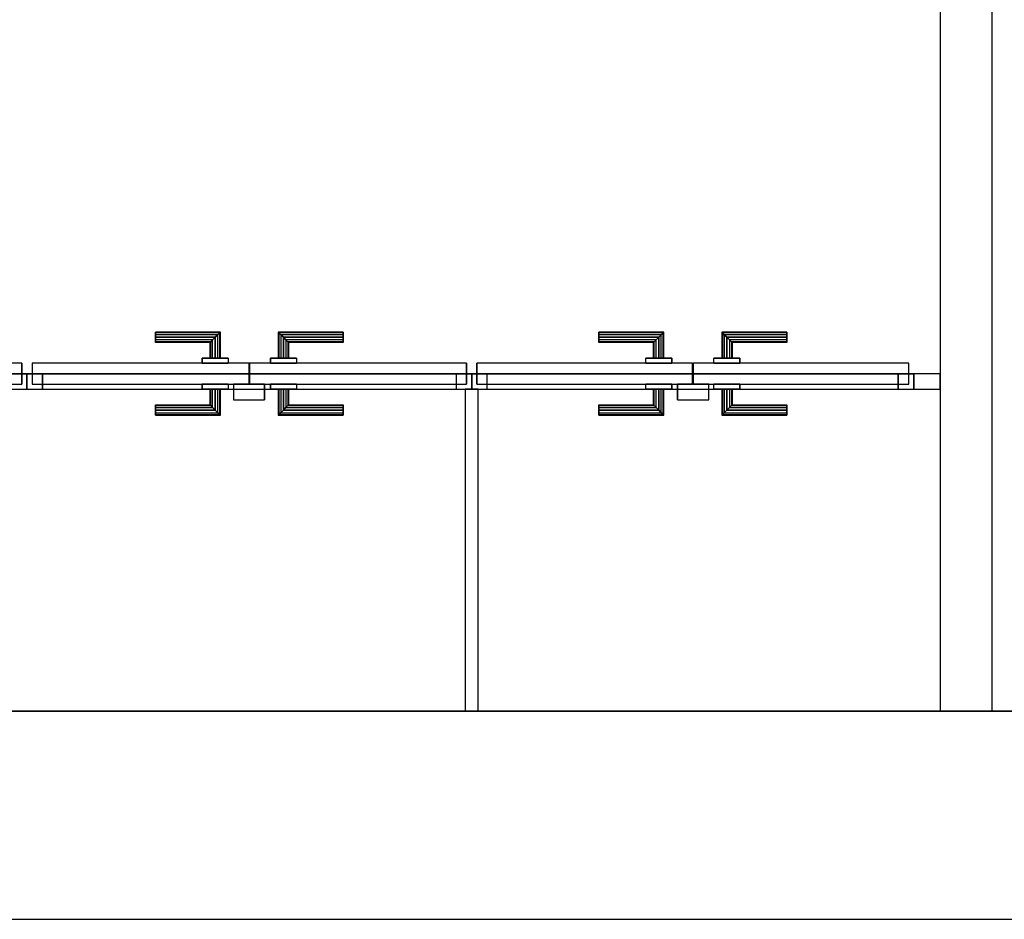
# Model space of a CAD drawing. Header units: metres. Extents: x 391.1 to 427.5, y 12.8 to 28.4.
# Tile 79 of 189: x 407.4 to 409.3, y 12.8 to 14.6. Entities that reach past the tile are written whole.
import ezdxf

# ---------------------------------------------------------------- set-up
doc = ezdxf.new("R2010")
doc.units = ezdxf.units.M
doc.layers.add('01_CARPINTERIA', color=5, linetype='Continuous', lineweight=25, true_color=0x0000ff)
doc.layers.add('01_SUELOS', color=7, linetype='Continuous', lineweight=25, true_color=0x007f00)
for name, color, linetype, lineweight in [('A-GENM-____-OTLN', 7, 'Continuous', 18), ('A-WALL-____-MCUT', 7, 'Continuous', 25), ('A-WALL-____-OTLN', 7, 'Continuous', 25)]:
    doc.layers.add(name, color=color, linetype=linetype, lineweight=lineweight)

# ---------------------------------------------------------------- blocks, each defined once
blk = doc.blocks.new('Family - Evans PA-152083-03_CLI_AIRE_P0A')
at = {"layer": 'A-WALL-____-MCUT', "color": 253, "true_color": 0xaaaaaa}
for p, q in [((0.0501, 0.03), (0, 0.03)), ((0, 0.03), (0, 0)), ((0.0501, 0), (0.0501, 0.03)), ((0, 0), (0.0501, 0))]:
    blk.add_line(p, q, dxfattribs=at)
at = {"layer": 'A-WALL-____-OTLN', "color": 253, "true_color": 0xaaaaaa}
for p, q in [((3.52, 0.03), (0, 0.03)), ((0, 0.03), (0, 0)), ((0.0501, 0), (0.0501, 0.03)), ((3.4601, 0.03), (0.0501, 0.03)), ((0, 0), (3.52, 0)), ((3.4601, 0), (0.0501, 0))]:
    blk.add_line(p, q, dxfattribs=at)
at = {"layer": 'A-WALL-____-OTLN', "color": 253, "lineweight": 18, "true_color": 0xaaaaaa}
blk.add_line((0, 0), (3.52, 0), dxfattribs=at)
blk = doc.blocks.new('Family - Vano de puerta PA-152085-03_CLI_AIRE_P0A')
at = {"layer": 'A-GENM-____-OTLN', "color": 253, "true_color": 0xaaaaaa}
for p, q in [((408.3119, 13.8896), (408.3119, 13.8596)), ((409.1619, 13.8896), (408.3119, 13.8896)), ((408.3119, 13.8896), (408.3119, 13.8596)), ((408.3119, 13.8896), (409.1619, 13.8896)), ((409.1619, 13.8596), (409.1619, 13.8896)), ((409.1619, 13.8896), (409.1619, 13.8596)), ((408.3119, 13.8596), (409.1619, 13.8596)), ((409.1619, 13.8596), (408.3119, 13.8596))]:
    blk.add_line(p, q, dxfattribs=at)
blk = doc.blocks.new('Family - Vano de puerta PA-152087-03_CLI_AIRE_P0A')
at = {"layer": 'A-GENM-____-OTLN', "color": 253, "true_color": 0xaaaaaa}
for p, q in [((407.4569, 13.8896), (406.6044, 13.8896)), ((406.6044, 13.8896), (406.6044, 13.8596)), ((406.6044, 13.8896), (407.4569, 13.8896)), ((406.6044, 13.8596), (406.6044, 13.8896)), ((407.4569, 13.8596), (407.4569, 13.8896)), ((407.4569, 13.8596), (407.4569, 13.8896)), ((406.6044, 13.8596), (407.4569, 13.8596)), ((407.4569, 13.8596), (406.6044, 13.8596))]:
    blk.add_line(p, q, dxfattribs=at)
blk = doc.blocks.new('Family - Vano de puerta PA-152089-03_CLI_AIRE_P0A')
at = {"layer": 'A-GENM-____-OTLN', "color": 253, "true_color": 0xaaaaaa}
for p, q in [((408.3119, 13.8896), (407.4569, 13.8896)), ((407.4569, 13.8896), (407.4569, 13.8596)), ((407.4569, 13.8896), (408.3119, 13.8896)), ((407.4569, 13.8596), (407.4569, 13.8896)), ((408.3119, 13.8596), (408.3119, 13.8896)), ((408.3119, 13.8596), (408.3119, 13.8896)), ((407.4569, 13.8596), (408.3119, 13.8596)), ((408.3119, 13.8596), (407.4569, 13.8596))]:
    blk.add_line(p, q, dxfattribs=at)
blk = doc.blocks.new('Family - LONDR55-XX_ZZ-ARQ-CAA-M3D-Londres55-152093-03_CLI_AIRE_P0A')
at = {"layer": '01_CARPINTERIA', "color": 161, "true_color": 0xaaaaff}
for p, q in [((0.2457, 0.1087), (0.2457, 0.11)), ((0.2457, 0.105), (0.2457, 0.1087)), ((0.3694, 0.1087), (0.2457, 0.1087)), ((0.3694, 0.1087), (0.2457, 0.1087)), ((0.2457, 0.1), (0.2457, 0.105)), ((0.3657, 0.105), (0.2457, 0.105)), ((0.3657, 0.105), (0.2457, 0.105)), ((0.2457, 0.095), (0.2457, 0.1)), ((0.3607, 0.1), (0.2457, 0.1)), ((0.2457, 0.0913), (0.2457, 0.095)), ((0.3558, 0.095), (0.2457, 0.095)), ((0.3558, 0.095), (0.2457, 0.095)), ((0.2457, 0.11), (0.2457, 0.1087)), ((0.3708, 0.11), (0.2457, 0.11)), ((0.2457, 0.1087), (0.2457, 0.105)), ((0.2457, 0.105), (0.2457, 0.1)), ((0.2457, 0.1), (0.2457, 0.095)), ((0.2457, 0.1), (0.3607, 0.1)), ((0.2457, 0.095), (0.2457, 0.0913)), ((0.3521, 0.0913), (0.3558, 0.095)), ((0.3558, 0.095), (0.3521, 0.0913)), ((0.3558, 0.095), (0.3607, 0.1)), ((0.3607, 0.1), (0.3558, 0.095)), ((0.3558, 0.06), (0.3558, 0.095)), ((0.3558, 0.06), (0.3558, 0.095)), ((0.3607, 0.1), (0.3657, 0.105)), ((0.3607, 0.06), (0.3607, 0.1)), ((0.3657, 0.105), (0.3607, 0.1)), ((0.3607, 0.1), (0.3607, 0.06)), ((0.3657, 0.105), (0.3694, 0.1087)), ((0.3657, 0.06), (0.3657, 0.105)), ((0.3694, 0.1087), (0.3657, 0.105)), ((0.3657, 0.06), (0.3657, 0.105)), ((0.3708, 0.11), (0.3694, 0.1087)), ((0.3694, 0.1087), (0.3708, 0.11)), ((0.3694, 0.06), (0.3694, 0.1087)), ((0.3694, 0.06), (0.3694, 0.1087)), ((0.3708, 0.06), (0.3708, 0.11)), ((0.4817, 0.11), (0.4831, 0.1087)), ((0.4831, 0.1087), (0.4817, 0.11)), ((0.4817, 0.11), (0.4817, 0.06)), ((0.6068, 0.11), (0.4817, 0.11)), ((0.4867, 0.105), (0.4831, 0.1087)), ((0.4831, 0.1087), (0.4831, 0.06)), ((0.4831, 0.1087), (0.4831, 0.06)), ((0.4831, 0.1087), (0.4867, 0.105)), ((0.6068, 0.1087), (0.4831, 0.1087)), ((0.6068, 0.1087), (0.4831, 0.1087)), ((0.4918, 0.1), (0.4867, 0.105)), ((0.4867, 0.105), (0.4867, 0.06)), ((0.4867, 0.105), (0.4867, 0.06)), ((0.4867, 0.105), (0.4918, 0.1)), ((0.6068, 0.105), (0.4867, 0.105)), ((0.6068, 0.105), (0.4867, 0.105)), ((0.4918, 0.06), (0.4918, 0.1)), ((0.4918, 0.1), (0.4918, 0.06)), ((0.4918, 0.1), (0.4968, 0.095)), ((0.4968, 0.095), (0.4918, 0.1)), ((0.4918, 0.1), (0.6068, 0.1)), ((0.6068, 0.1), (0.4918, 0.1)), ((0.4968, 0.095), (0.4968, 0.06)), ((0.4968, 0.095), (0.5004, 0.0913)), ((0.5004, 0.0913), (0.4968, 0.095)), ((0.4968, 0.095), (0.4968, 0.06)), ((0.6068, 0.095), (0.4968, 0.095)), ((0.6068, 0.095), (0.4968, 0.095)), ((0.6068, 0.1087), (0.6068, 0.11)), ((0.6068, 0.11), (0.6068, 0.1087)), ((0.6068, 0.105), (0.6068, 0.1087)), ((0.6068, 0.1087), (0.6068, 0.105)), ((0.6068, 0.105), (0.6068, 0.1)), ((0.6068, 0.1), (0.6068, 0.105)), ((0.6068, 0.1), (0.6068, 0.095)), ((0.6068, 0.095), (0.6068, 0.1)), ((0.6068, 0.095), (0.6068, 0.0913)), ((0.6068, 0.0913), (0.6068, 0.095)), ((0.2457, 0.09), (0.2457, 0.0913)), ((0.3521, 0.0913), (0.2457, 0.0913)), ((0.2457, 0.0913), (0.2457, 0.09)), ((0.3521, 0.0913), (0.2457, 0.0913)), ((0.3508, 0.09), (0.2457, 0.09)), ((0.3508, 0.09), (0.3521, 0.0913)), ((0.3521, 0.0913), (0.3508, 0.09)), ((0.3508, 0.06), (0.3508, 0.09)), ((0.3521, 0.06), (0.3521, 0.0913)), ((0.3521, 0.06), (0.3521, 0.0913)), ((0.5004, 0.0913), (0.5004, 0.06)), ((0.5004, 0.0913), (0.5017, 0.09)), ((0.5017, 0.09), (0.5004, 0.0913)), ((0.5004, 0.0913), (0.5004, 0.06)), ((0.6068, 0.0913), (0.5004, 0.0913)), ((0.6068, 0.0913), (0.5004, 0.0913)), ((0.5017, 0.09), (0.5017, 0.06)), ((0.6068, 0.09), (0.5017, 0.09)), ((0.6068, 0.0913), (0.6068, 0.09)), ((0.6068, 0.09), (0.6068, 0.0913)), ((0.3857, 0.06), (0.3357, 0.06)), ((0.3357, 0.06), (0.3857, 0.06)), ((0.3357, 0.06), (0.3357, 0.05)), ((0.3357, 0.05), (0.3357, 0.06)), ((0.3521, 0.06), (0.3508, 0.06)), ((0.3508, 0.06), (0.3521, 0.06)), ((0.3558, 0.06), (0.3521, 0.06)), ((0.3521, 0.06), (0.3558, 0.06)), ((0.3607, 0.06), (0.3558, 0.06)), ((0.3558, 0.06), (0.3607, 0.06)), ((0.3657, 0.06), (0.3607, 0.06)), ((0.3607, 0.06), (0.3657, 0.06)), ((0.3657, 0.06), (0.3694, 0.06)), ((0.3694, 0.06), (0.3657, 0.06)), ((0.3694, 0.06), (0.3708, 0.06)), ((0.3708, 0.06), (0.3694, 0.06)), ((0.3857, 0.06), (0.3857, 0.05)), ((0.3857, 0.06), (0.3857, 0.05)), ((0.5168, 0.06), (0.4667, 0.06)), ((0.4667, 0.06), (0.5168, 0.06)), ((0.4667, 0.06), (0.4667, 0.05)), ((0.4667, 0.05), (0.4667, 0.06)), ((0.4831, 0.06), (0.4817, 0.06)), ((0.4817, 0.06), (0.4831, 0.06)), ((0.4867, 0.06), (0.4831, 0.06)), ((0.4831, 0.06), (0.4867, 0.06)), ((0.4918, 0.06), (0.4867, 0.06)), ((0.4867, 0.06), (0.4918, 0.06)), ((0.4968, 0.06), (0.4918, 0.06)), ((0.4918, 0.06), (0.4968, 0.06)), ((0.4968, 0.06), (0.5004, 0.06)), ((0.5004, 0.06), (0.4968, 0.06)), ((0.5004, 0.06), (0.5017, 0.06)), ((0.5017, 0.06), (0.5004, 0.06)), ((0.5168, 0.06), (0.5168, 0.05)), ((0.5168, 0.06), (0.5168, 0.05)), ((0.4257, 0.05), (0.01, 0.05)), ((0.01, 0.05), (0.01, 0.01)), ((0.4257, 0.05), (0.01, 0.05)), ((0.01, 0.05), (0.01, 0.01)), ((0.3857, 0.05), (0.3357, 0.05)), ((0.3357, 0.05), (0.3857, 0.05)), ((0.4257, 0.01), (0.4257, 0.05)), ((0.4257, 0.05), (0.4257, 0.01)), ((0.8425, 0.05), (0.4267, 0.05)), ((0.4267, 0.05), (0.4267, 0.01)), ((0.8425, 0.05), (0.4267, 0.05)), ((0.4267, 0.05), (0.4267, 0.01)), ((0.5168, 0.05), (0.4667, 0.05)), ((0.4667, 0.05), (0.5168, 0.05)), ((0.8425, 0.01), (0.8425, 0.05)), ((0.8425, 0.05), (0.8425, 0.01)), ((0.03, 0.03), (0, 0.03)), ((0, 0.03), (0, 0)), ((0.03, 0.03), (0, 0.03)), ((0, 0.03), (0, 0)), ((0.03, 0), (0.03, 0.03)), ((0.03, 0.03), (0.03, 0)), ((0.8525, 0.03), (0.8225, 0.03)), ((0.8225, 0.03), (0.8225, 0)), ((0.8525, 0.03), (0.8225, 0.03)), ((0.8225, 0.03), (0.8225, 0)), ((0.8525, 0), (0.8525, 0.03)), ((0.8525, 0.03), (0.8525, 0)), ((0, 0), (0.03, 0)), ((0, 0), (0.03, 0)), ((0.01, 0.01), (0.4257, 0.01)), ((0.01, 0.01), (0.4257, 0.01)), ((0.3357, 0.01), (0.3857, 0.01)), ((0.3857, 0.01), (0.3357, 0.01)), ((0.3357, 0.01), (0.3357, 0)), ((0.3357, 0), (0.3357, 0.01)), ((0.3357, 0), (0.3857, 0)), ((0.3857, 0), (0.3357, 0)), ((0.3521, 0), (0.3508, 0)), ((0.3508, 0), (0.3521, 0)), ((0.3558, 0), (0.3521, 0)), ((0.3521, 0), (0.3558, 0)), ((0.3558, 0), (0.3607, 0)), ((0.3607, 0), (0.3558, 0)), ((0.3607, 0), (0.3607, -0.04)), ((0.3607, 0), (0.3657, 0)), ((0.3657, 0), (0.3607, 0)), ((0.3657, -0.045), (0.3657, 0)), ((0.3657, -0.045), (0.3657, 0)), ((0.3657, 0), (0.3694, 0)), ((0.3694, 0), (0.3657, 0)), ((0.3694, 0), (0.3708, 0)), ((0.3708, 0), (0.3694, 0)), ((0.3694, -0.0487), (0.3694, 0)), ((0.3694, -0.0487), (0.3694, 0)), ((0.3708, -0.05), (0.3708, 0)), ((0.3857, 0.01), (0.3857, 0)), ((0.3857, 0.01), (0.3857, 0)), ((0.4557, 0.01), (0.3957, 0.01)), ((0.3957, 0.01), (0.3957, -0.02)), ((0.4557, 0.01), (0.3957, 0.01)), ((0.3957, 0.01), (0.3957, -0.02)), ((0.4267, 0.01), (0.8425, 0.01)), ((0.4267, 0.01), (0.8425, 0.01)), ((0.4557, -0.02), (0.4557, 0.01)), ((0.4557, 0.01), (0.4557, -0.02)), ((0.4667, 0.01), (0.5168, 0.01)), ((0.4667, 0.01), (0.4667, 0)), ((0.4667, 0), (0.4667, 0.01)), ((0.4667, 0), (0.5168, 0)), ((0.5168, 0), (0.4667, 0)), ((0.5168, 0.01), (0.4667, 0.01)), ((0.4831, 0), (0.4817, 0)), ((0.4817, 0), (0.4831, 0)), ((0.4867, 0), (0.4831, 0)), ((0.4831, 0), (0.4867, 0)), ((0.4831, 0), (0.4831, -0.0487)), ((0.4831, 0), (0.4831, -0.0487)), ((0.4867, 0), (0.4918, 0)), ((0.4918, 0), (0.4867, 0)), ((0.4867, 0), (0.4867, -0.045)), ((0.4918, 0), (0.4968, 0)), ((0.4968, 0), (0.4918, 0)), ((0.4918, -0.04), (0.4918, 0)), ((0.4918, 0), (0.4918, -0.04)), ((0.4968, 0), (0.5004, 0)), ((0.5004, 0), (0.4968, 0)), ((0.4968, 0), (0.4968, -0.035)), ((0.5004, 0), (0.5017, 0)), ((0.5017, 0), (0.5004, 0)), ((0.5004, 0), (0.5004, -0.0313)), ((0.5004, 0), (0.5004, -0.0313)), ((0.5017, 0), (0.5017, -0.03)), ((0.5168, 0.01), (0.5168, 0)), ((0.5168, 0.01), (0.5168, 0)), ((0.8225, 0), (0.8525, 0)), ((0.8225, 0), (0.8525, 0)), ((0.3508, -0.03), (0.3508, 0)), ((0.3521, -0.0313), (0.3521, 0)), ((0.3521, -0.0313), (0.3521, 0)), ((0.3558, -0.035), (0.3558, 0)), ((0.3558, -0.035), (0.3558, 0)), ((0.3607, -0.04), (0.3607, 0)), ((0.4817, 0), (0.4817, -0.05)), ((0.4867, 0), (0.4867, -0.045)), ((0.4968, 0), (0.4968, -0.035)), ((0.2457, -0.0313), (0.2457, -0.03)), ((0.2457, -0.035), (0.2457, -0.0313)), ((0.2457, -0.0313), (0.3521, -0.0313)), ((0.2457, -0.04), (0.2457, -0.035)), ((0.2457, -0.03), (0.2457, -0.0313)), ((0.2457, -0.03), (0.3508, -0.03)), ((0.2457, -0.0313), (0.2457, -0.035)), ((0.2457, -0.0313), (0.3521, -0.0313)), ((0.2457, -0.035), (0.2457, -0.04)), ((0.2457, -0.035), (0.3558, -0.035)), ((0.2457, -0.035), (0.3558, -0.035)), ((0.3521, -0.0313), (0.3508, -0.03)), ((0.3508, -0.03), (0.3521, -0.0313)), ((0.3558, -0.035), (0.3521, -0.0313)), ((0.3521, -0.0313), (0.3558, -0.035)), ((0.3607, -0.04), (0.3558, -0.035)), ((0.3558, -0.035), (0.3607, -0.04)), ((0.3957, -0.02), (0.4557, -0.02)), ((0.3957, -0.02), (0.4557, -0.02)), ((0.4968, -0.035), (0.4918, -0.04)), ((0.4918, -0.04), (0.4968, -0.035)), ((0.5004, -0.0313), (0.4968, -0.035)), ((0.4968, -0.035), (0.5004, -0.0313)), ((0.4968, -0.035), (0.6068, -0.035)), ((0.4968, -0.035), (0.6068, -0.035)), ((0.5017, -0.03), (0.5004, -0.0313)), ((0.5004, -0.0313), (0.5017, -0.03)), ((0.5004, -0.0313), (0.6068, -0.0313)), ((0.5004, -0.0313), (0.6068, -0.0313)), ((0.5017, -0.03), (0.6068, -0.03)), ((0.6068, -0.0313), (0.6068, -0.03)), ((0.6068, -0.03), (0.6068, -0.0313)), ((0.6068, -0.035), (0.6068, -0.0313)), ((0.6068, -0.0313), (0.6068, -0.035)), ((0.6068, -0.035), (0.6068, -0.04)), ((0.6068, -0.04), (0.6068, -0.035)), ((0.2457, -0.045), (0.2457, -0.04)), ((0.3607, -0.04), (0.2457, -0.04)), ((0.2457, -0.04), (0.3607, -0.04)), ((0.2457, -0.0487), (0.2457, -0.045)), ((0.2457, -0.045), (0.3657, -0.045)), ((0.2457, -0.045), (0.3657, -0.045)), ((0.2457, -0.05), (0.2457, -0.0487)), ((0.2457, -0.0487), (0.3694, -0.0487)), ((0.2457, -0.04), (0.2457, -0.045)), ((0.2457, -0.045), (0.2457, -0.0487)), ((0.2457, -0.0487), (0.2457, -0.05)), ((0.2457, -0.0487), (0.3694, -0.0487)), ((0.2457, -0.05), (0.3708, -0.05)), ((0.3607, -0.04), (0.3657, -0.045)), ((0.3657, -0.045), (0.3607, -0.04)), ((0.3694, -0.0487), (0.3657, -0.045)), ((0.3657, -0.045), (0.3694, -0.0487)), ((0.3694, -0.0487), (0.3708, -0.05)), ((0.3708, -0.05), (0.3694, -0.0487)), ((0.4817, -0.05), (0.4831, -0.0487)), ((0.4831, -0.0487), (0.4817, -0.05)), ((0.4817, -0.05), (0.6068, -0.05)), ((0.4831, -0.0487), (0.4867, -0.045)), ((0.4867, -0.045), (0.4831, -0.0487)), ((0.4831, -0.0487), (0.6068, -0.0487)), ((0.4831, -0.0487), (0.6068, -0.0487)), ((0.4867, -0.045), (0.4918, -0.04)), ((0.4918, -0.04), (0.4867, -0.045)), ((0.4867, -0.045), (0.6068, -0.045)), ((0.4867, -0.045), (0.6068, -0.045)), ((0.6068, -0.04), (0.4918, -0.04)), ((0.4918, -0.04), (0.6068, -0.04)), ((0.6068, -0.04), (0.6068, -0.045)), ((0.6068, -0.045), (0.6068, -0.04)), ((0.6068, -0.045), (0.6068, -0.0487)), ((0.6068, -0.0487), (0.6068, -0.045)), ((0.6068, -0.0487), (0.6068, -0.05)), ((0.6068, -0.05), (0.6068, -0.0487))]:
    blk.add_line(p, q, dxfattribs=at)
blk = doc.blocks.new('Family - Porta PA-152094-03_CLI_AIRE_P0A')
blk.add_blockref('Family - LONDR55-XX_ZZ-ARQ-CAA-M3D-Londres55-152093-03_CLI_AIRE_P0A', (0, 0))
blk = doc.blocks.new('Family - LONDR55-XX_ZZ-ARQ-CAA-M3D-Londres55-152279-03_CLI_AIRE_P0A')
at = {"layer": '01_CARPINTERIA', "color": 161, "true_color": 0xaaaaff}
for p, q in [((0.247, 0.1087), (0.247, 0.11)), ((0.247, 0.11), (0.247, 0.1087)), ((0.372, 0.11), (0.247, 0.11)), ((0.247, 0.105), (0.247, 0.1087)), ((0.247, 0.1087), (0.247, 0.105)), ((0.3707, 0.1087), (0.247, 0.1087)), ((0.3707, 0.1087), (0.247, 0.1087)), ((0.247, 0.1), (0.247, 0.105)), ((0.247, 0.105), (0.247, 0.1)), ((0.367, 0.105), (0.247, 0.105)), ((0.367, 0.105), (0.247, 0.105)), ((0.247, 0.095), (0.247, 0.1)), ((0.247, 0.1), (0.247, 0.095)), ((0.247, 0.1), (0.362, 0.1)), ((0.362, 0.1), (0.247, 0.1)), ((0.247, 0.095), (0.247, 0.0913)), ((0.247, 0.0913), (0.247, 0.095)), ((0.357, 0.095), (0.247, 0.095)), ((0.357, 0.095), (0.247, 0.095)), ((0.3533, 0.0913), (0.357, 0.095)), ((0.357, 0.095), (0.3533, 0.0913)), ((0.357, 0.095), (0.362, 0.1)), ((0.362, 0.1), (0.357, 0.095)), ((0.357, 0.06), (0.357, 0.095)), ((0.357, 0.06), (0.357, 0.095)), ((0.367, 0.105), (0.362, 0.1)), ((0.362, 0.1), (0.367, 0.105)), ((0.362, 0.1), (0.362, 0.06)), ((0.362, 0.06), (0.362, 0.1)), ((0.3707, 0.1087), (0.367, 0.105)), ((0.367, 0.105), (0.3707, 0.1087)), ((0.367, 0.06), (0.367, 0.105)), ((0.367, 0.06), (0.367, 0.105)), ((0.372, 0.11), (0.3707, 0.1087)), ((0.3707, 0.1087), (0.372, 0.11)), ((0.3707, 0.06), (0.3707, 0.1087)), ((0.3707, 0.06), (0.3707, 0.1087)), ((0.372, 0.06), (0.372, 0.11)), ((0.4843, 0.1087), (0.483, 0.11)), ((0.483, 0.11), (0.483, 0.06)), ((0.483, 0.11), (0.4843, 0.1087)), ((0.608, 0.11), (0.483, 0.11)), ((0.488, 0.105), (0.4843, 0.1087)), ((0.4843, 0.1087), (0.4843, 0.06)), ((0.4843, 0.1087), (0.4843, 0.06)), ((0.4843, 0.1087), (0.488, 0.105)), ((0.608, 0.1087), (0.4843, 0.1087)), ((0.608, 0.1087), (0.4843, 0.1087)), ((0.493, 0.1), (0.488, 0.105)), ((0.488, 0.105), (0.488, 0.06)), ((0.488, 0.105), (0.488, 0.06)), ((0.488, 0.105), (0.493, 0.1)), ((0.608, 0.105), (0.488, 0.105)), ((0.608, 0.105), (0.488, 0.105)), ((0.493, 0.06), (0.493, 0.1)), ((0.493, 0.1), (0.493, 0.06)), ((0.493, 0.1), (0.498, 0.095)), ((0.498, 0.095), (0.493, 0.1)), ((0.493, 0.1), (0.608, 0.1)), ((0.608, 0.1), (0.493, 0.1)), ((0.498, 0.095), (0.498, 0.06)), ((0.498, 0.095), (0.5017, 0.0913)), ((0.5017, 0.0913), (0.498, 0.095)), ((0.498, 0.095), (0.498, 0.06)), ((0.608, 0.095), (0.498, 0.095)), ((0.608, 0.095), (0.498, 0.095)), ((0.608, 0.1087), (0.608, 0.11)), ((0.608, 0.11), (0.608, 0.1087)), ((0.608, 0.105), (0.608, 0.1087)), ((0.608, 0.1087), (0.608, 0.105)), ((0.608, 0.105), (0.608, 0.1)), ((0.608, 0.1), (0.608, 0.105)), ((0.608, 0.1), (0.608, 0.095)), ((0.608, 0.095), (0.608, 0.1)), ((0.608, 0.095), (0.608, 0.0913)), ((0.608, 0.0913), (0.608, 0.095)), ((0.247, 0.0913), (0.247, 0.09)), ((0.247, 0.09), (0.247, 0.0913)), ((0.3533, 0.0913), (0.247, 0.0913)), ((0.3533, 0.0913), (0.247, 0.0913)), ((0.352, 0.09), (0.247, 0.09)), ((0.352, 0.09), (0.3533, 0.0913)), ((0.3533, 0.0913), (0.352, 0.09)), ((0.352, 0.06), (0.352, 0.09)), ((0.3533, 0.06), (0.3533, 0.0913)), ((0.3533, 0.06), (0.3533, 0.0913)), ((0.5017, 0.0913), (0.5017, 0.06)), ((0.5017, 0.0913), (0.503, 0.09)), ((0.503, 0.09), (0.5017, 0.0913)), ((0.5017, 0.0913), (0.5017, 0.06)), ((0.608, 0.0913), (0.5017, 0.0913)), ((0.608, 0.0913), (0.5017, 0.0913)), ((0.503, 0.09), (0.503, 0.06)), ((0.608, 0.09), (0.503, 0.09)), ((0.608, 0.0913), (0.608, 0.09)), ((0.608, 0.09), (0.608, 0.0913)), ((0.387, 0.06), (0.337, 0.06)), ((0.337, 0.06), (0.387, 0.06)), ((0.337, 0.06), (0.337, 0.05)), ((0.337, 0.05), (0.337, 0.06)), ((0.3533, 0.06), (0.352, 0.06)), ((0.352, 0.06), (0.3533, 0.06)), ((0.357, 0.06), (0.3533, 0.06)), ((0.3533, 0.06), (0.357, 0.06)), ((0.362, 0.06), (0.357, 0.06)), ((0.357, 0.06), (0.362, 0.06)), ((0.367, 0.06), (0.362, 0.06)), ((0.362, 0.06), (0.367, 0.06)), ((0.367, 0.06), (0.3707, 0.06)), ((0.3707, 0.06), (0.367, 0.06)), ((0.3707, 0.06), (0.372, 0.06)), ((0.372, 0.06), (0.3707, 0.06)), ((0.387, 0.06), (0.387, 0.05)), ((0.387, 0.06), (0.387, 0.05)), ((0.518, 0.06), (0.468, 0.06)), ((0.468, 0.06), (0.518, 0.06)), ((0.468, 0.06), (0.468, 0.05)), ((0.468, 0.05), (0.468, 0.06)), ((0.4843, 0.06), (0.483, 0.06)), ((0.483, 0.06), (0.4843, 0.06)), ((0.488, 0.06), (0.4843, 0.06)), ((0.4843, 0.06), (0.488, 0.06)), ((0.493, 0.06), (0.488, 0.06)), ((0.488, 0.06), (0.493, 0.06)), ((0.498, 0.06), (0.493, 0.06)), ((0.493, 0.06), (0.498, 0.06)), ((0.498, 0.06), (0.5017, 0.06)), ((0.5017, 0.06), (0.498, 0.06)), ((0.5017, 0.06), (0.503, 0.06)), ((0.503, 0.06), (0.5017, 0.06)), ((0.518, 0.06), (0.518, 0.05)), ((0.518, 0.06), (0.518, 0.05)), ((0.427, 0.05), (0.01, 0.05)), ((0.01, 0.05), (0.01, 0.01)), ((0.427, 0.05), (0.01, 0.05)), ((0.01, 0.05), (0.01, 0.01)), ((0.387, 0.05), (0.337, 0.05)), ((0.337, 0.05), (0.387, 0.05)), ((0.427, 0.01), (0.427, 0.05)), ((0.427, 0.05), (0.427, 0.01)), ((0.845, 0.05), (0.428, 0.05)), ((0.428, 0.05), (0.428, 0.01)), ((0.845, 0.05), (0.428, 0.05)), ((0.428, 0.05), (0.428, 0.01)), ((0.518, 0.05), (0.468, 0.05)), ((0.468, 0.05), (0.518, 0.05)), ((0.845, 0.01), (0.845, 0.05)), ((0.845, 0.05), (0.845, 0.01)), ((0.03, 0.03), (0, 0.03)), ((0, 0.03), (0, 0)), ((0.03, 0.03), (0, 0.03)), ((0, 0.03), (0, 0)), ((0.03, 0), (0.03, 0.03)), ((0.03, 0.03), (0.03, 0)), ((0.855, 0.03), (0.825, 0.03)), ((0.825, 0.03), (0.825, 0)), ((0.855, 0.03), (0.825, 0.03)), ((0.825, 0.03), (0.825, 0)), ((0.855, 0), (0.855, 0.03)), ((0.855, 0.03), (0.855, 0)), ((0, 0), (0.03, 0)), ((0, 0), (0.03, 0)), ((0.01, 0.01), (0.427, 0.01)), ((0.01, 0.01), (0.427, 0.01)), ((0.337, 0.01), (0.387, 0.01)), ((0.387, 0.01), (0.337, 0.01)), ((0.337, 0.01), (0.337, 0)), ((0.337, 0), (0.337, 0.01)), ((0.337, 0), (0.387, 0)), ((0.387, 0), (0.337, 0)), ((0.3533, 0), (0.352, 0)), ((0.352, 0), (0.3533, 0)), ((0.357, 0), (0.3533, 0)), ((0.3533, 0), (0.357, 0)), ((0.3533, -0.0313), (0.3533, 0)), ((0.357, 0), (0.362, 0)), ((0.362, 0), (0.357, 0)), ((0.357, -0.035), (0.357, 0)), ((0.362, 0), (0.367, 0)), ((0.367, 0), (0.362, 0)), ((0.362, 0), (0.362, -0.04)), ((0.367, 0), (0.3707, 0)), ((0.3707, 0), (0.367, 0)), ((0.367, -0.045), (0.367, 0)), ((0.3707, 0), (0.372, 0)), ((0.372, 0), (0.3707, 0)), ((0.3707, -0.0487), (0.3707, 0)), ((0.3707, -0.0487), (0.3707, 0)), ((0.372, -0.05), (0.372, 0)), ((0.387, 0.01), (0.387, 0)), ((0.387, 0.01), (0.387, 0)), ((0.457, 0.01), (0.397, 0.01)), ((0.397, 0.01), (0.397, -0.02)), ((0.457, 0.01), (0.397, 0.01)), ((0.397, 0.01), (0.397, -0.02)), ((0.428, 0.01), (0.845, 0.01)), ((0.428, 0.01), (0.845, 0.01)), ((0.457, -0.02), (0.457, 0.01)), ((0.457, 0.01), (0.457, -0.02)), ((0.468, 0.01), (0.518, 0.01)), ((0.518, 0.01), (0.468, 0.01)), ((0.468, 0.01), (0.468, 0)), ((0.468, 0), (0.468, 0.01)), ((0.468, 0), (0.518, 0)), ((0.518, 0), (0.468, 0)), ((0.4843, 0), (0.483, 0)), ((0.483, 0), (0.4843, 0)), ((0.483, 0), (0.483, -0.05)), ((0.488, 0), (0.4843, 0)), ((0.4843, 0), (0.488, 0)), ((0.4843, 0), (0.4843, -0.0487)), ((0.4843, 0), (0.4843, -0.0487)), ((0.488, 0), (0.493, 0)), ((0.493, 0), (0.488, 0)), ((0.488, 0), (0.488, -0.045)), ((0.493, 0), (0.498, 0)), ((0.498, 0), (0.493, 0)), ((0.493, -0.04), (0.493, 0)), ((0.498, 0), (0.5017, 0)), ((0.5017, 0), (0.498, 0)), ((0.498, 0), (0.498, -0.035)), ((0.5017, 0), (0.503, 0)), ((0.503, 0), (0.5017, 0)), ((0.5017, 0), (0.5017, -0.0313)), ((0.518, 0.01), (0.518, 0)), ((0.518, 0.01), (0.518, 0)), ((0.825, 0), (0.855, 0)), ((0.825, 0), (0.855, 0)), ((0.352, -0.03), (0.352, 0)), ((0.3533, -0.0313), (0.3533, 0)), ((0.357, -0.035), (0.357, 0)), ((0.362, -0.04), (0.362, 0)), ((0.367, -0.045), (0.367, 0)), ((0.488, 0), (0.488, -0.045)), ((0.493, 0), (0.493, -0.04)), ((0.498, 0), (0.498, -0.035)), ((0.5017, 0), (0.5017, -0.0313)), ((0.503, 0), (0.503, -0.03)), ((0.247, -0.0313), (0.247, -0.03)), ((0.247, -0.03), (0.247, -0.0313)), ((0.247, -0.03), (0.352, -0.03)), ((0.247, -0.035), (0.247, -0.0313)), ((0.247, -0.0313), (0.247, -0.035)), ((0.247, -0.0313), (0.3533, -0.0313)), ((0.247, -0.0313), (0.3533, -0.0313)), ((0.247, -0.04), (0.247, -0.035)), ((0.247, -0.035), (0.247, -0.04)), ((0.247, -0.035), (0.357, -0.035)), ((0.247, -0.035), (0.357, -0.035)), ((0.3533, -0.0313), (0.352, -0.03)), ((0.352, -0.03), (0.3533, -0.0313)), ((0.357, -0.035), (0.3533, -0.0313)), ((0.3533, -0.0313), (0.357, -0.035)), ((0.362, -0.04), (0.357, -0.035)), ((0.357, -0.035), (0.362, -0.04)), ((0.397, -0.02), (0.457, -0.02)), ((0.397, -0.02), (0.457, -0.02)), ((0.498, -0.035), (0.493, -0.04)), ((0.493, -0.04), (0.498, -0.035)), ((0.5017, -0.0313), (0.498, -0.035)), ((0.498, -0.035), (0.5017, -0.0313)), ((0.498, -0.035), (0.608, -0.035)), ((0.498, -0.035), (0.608, -0.035)), ((0.503, -0.03), (0.5017, -0.0313)), ((0.5017, -0.0313), (0.503, -0.03)), ((0.5017, -0.0313), (0.608, -0.0313)), ((0.5017, -0.0313), (0.608, -0.0313)), ((0.503, -0.03), (0.608, -0.03)), ((0.608, -0.0313), (0.608, -0.03)), ((0.608, -0.03), (0.608, -0.0313)), ((0.608, -0.035), (0.608, -0.0313)), ((0.608, -0.0313), (0.608, -0.035)), ((0.608, -0.035), (0.608, -0.04)), ((0.608, -0.04), (0.608, -0.035)), ((0.247, -0.045), (0.247, -0.04)), ((0.247, -0.04), (0.247, -0.045)), ((0.362, -0.04), (0.247, -0.04)), ((0.247, -0.04), (0.362, -0.04)), ((0.247, -0.045), (0.247, -0.0487)), ((0.247, -0.0487), (0.247, -0.045)), ((0.247, -0.045), (0.367, -0.045)), ((0.247, -0.045), (0.367, -0.045)), ((0.247, -0.0487), (0.247, -0.05)), ((0.247, -0.05), (0.247, -0.0487)), ((0.247, -0.0487), (0.3707, -0.0487)), ((0.247, -0.0487), (0.3707, -0.0487)), ((0.247, -0.05), (0.372, -0.05)), ((0.362, -0.04), (0.367, -0.045)), ((0.367, -0.045), (0.362, -0.04)), ((0.367, -0.045), (0.3707, -0.0487)), ((0.3707, -0.0487), (0.367, -0.045)), ((0.3707, -0.0487), (0.372, -0.05)), ((0.372, -0.05), (0.3707, -0.0487)), ((0.483, -0.05), (0.4843, -0.0487)), ((0.4843, -0.0487), (0.483, -0.05)), ((0.483, -0.05), (0.608, -0.05)), ((0.4843, -0.0487), (0.488, -0.045)), ((0.488, -0.045), (0.4843, -0.0487)), ((0.4843, -0.0487), (0.608, -0.0487)), ((0.4843, -0.0487), (0.608, -0.0487)), ((0.488, -0.045), (0.493, -0.04)), ((0.493, -0.04), (0.488, -0.045)), ((0.488, -0.045), (0.608, -0.045)), ((0.488, -0.045), (0.608, -0.045)), ((0.608, -0.04), (0.493, -0.04)), ((0.493, -0.04), (0.608, -0.04)), ((0.608, -0.04), (0.608, -0.045)), ((0.608, -0.045), (0.608, -0.04)), ((0.608, -0.045), (0.608, -0.0487)), ((0.608, -0.0487), (0.608, -0.045)), ((0.608, -0.0487), (0.608, -0.05)), ((0.608, -0.05), (0.608, -0.0487))]:
    blk.add_line(p, q, dxfattribs=at)
blk = doc.blocks.new('Family - Porta PA-152280-03_CLI_AIRE_P0A')
blk.add_blockref('Family - LONDR55-XX_ZZ-ARQ-CAA-M3D-Londres55-152279-03_CLI_AIRE_P0A', (0, 0))
blk = doc.blocks.new('Family - Evans PA-152323-03_CLI_AIRE_P0A')
at = {"layer": 'A-WALL-____-MCUT', "color": 253, "true_color": 0xaaaaaa}
for p, q in [((4.209, 0.1), (0, 0.1)), ((0, 0.1), (0, 0)), ((4.209, 0), (4.209, 0.1)), ((0, 0), (4.209, 0))]:
    blk.add_line(p, q, dxfattribs=at)
at = {"layer": 'A-WALL-____-OTLN', "color": 253, "true_color": 0xaaaaaa}
for p, q in [((4.209, 0.1), (0, 0.1)), ((0, 0.1), (0, 0)), ((4.209, 0), (4.209, 0.1)), ((0, 0), (4.209, 0))]:
    blk.add_line(p, q, dxfattribs=at)
at = {"layer": 'A-WALL-____-OTLN', "color": 253, "lineweight": 18, "true_color": 0xaaaaaa}
blk.add_line((0, 0), (4.209, 0), dxfattribs=at)
blk = doc.blocks.new('Family - Mur PA-152469-03_CLI_AIRE_P0A')
at = {"layer": 'A-WALL-____-MCUT', "color": 253, "true_color": 0xaaaaaa}
for p, q in [((26.0531, 0.4), (0.0791, 0.4)), ((0, 0), (25.9702, 0))]:
    blk.add_line(p, q, dxfattribs=at)
at = {"layer": 'A-WALL-____-OTLN', "color": 253, "true_color": 0xaaaaaa}
for p, q in [((26.0531, 0.4), (0.0791, 0.4)), ((0, 0), (25.9702, 0))]:
    blk.add_line(p, q, dxfattribs=at)
at = {"layer": 'A-WALL-____-OTLN', "color": 253, "lineweight": 18, "true_color": 0xaaaaaa}
blk.add_line((0, 0), (25.9702, 0), dxfattribs=at)
blk = doc.blocks.new('Family - Evans PA-152547-03_CLI_AIRE_P0A')
at = {"layer": 'A-WALL-____-MCUT', "color": 253, "true_color": 0xaaaaaa}
for p, q in [((0.619, 0.025), (0, 0.025)), ((0, 0.025), (0, 0)), ((0.619, 0), (0.619, 0.025)), ((0, 0), (0.619, 0))]:
    blk.add_line(p, q, dxfattribs=at)
at = {"layer": 'A-WALL-____-OTLN', "color": 253, "true_color": 0xaaaaaa}
for p, q in [((0.619, 0.025), (0, 0.025)), ((0, 0.025), (0, 0)), ((0.619, 0), (0.619, 0.025)), ((0, 0), (0.619, 0))]:
    blk.add_line(p, q, dxfattribs=at)
at = {"layer": 'A-WALL-____-OTLN', "color": 253, "lineweight": 18, "true_color": 0xaaaaaa}
blk.add_line((0, 0), (0.619, 0), dxfattribs=at)
blk = doc.blocks.new('Family - LONDR55-XX_ZZ-ARQ-CAA-M3D-Londres55-152611-03_CLI_AIRE_P0A')
at = {"layer": '01_SUELOS', "color": 9, "true_color": 0xaad4aa}
for p, q in [((0, 0), (24.5639, 0)), ((24.5639, 0), (0, 0))]:
    blk.add_line(p, q, dxfattribs=at)
blk = doc.blocks.new('Family - LONDR55-XX_ZZ-ARQ-CAA-M3D-Londres55-152673-03_CLI_AIRE_P0A')
at = {"layer": '01_CARPINTERIA', "color": 161, "true_color": 0xaaaaff}
for p, q in [((0.2445, 0.1087), (0.2445, 0.11)), ((0.2445, 0.11), (0.2445, 0.1087)), ((0.3695, 0.11), (0.2445, 0.11)), ((0.2445, 0.105), (0.2445, 0.1087)), ((0.2445, 0.1087), (0.2445, 0.105)), ((0.3682, 0.1087), (0.2445, 0.1087)), ((0.3682, 0.1087), (0.2445, 0.1087)), ((0.2445, 0.1), (0.2445, 0.105)), ((0.2445, 0.105), (0.2445, 0.1)), ((0.3645, 0.105), (0.2445, 0.105)), ((0.3645, 0.105), (0.2445, 0.105)), ((0.2445, 0.095), (0.2445, 0.1)), ((0.2445, 0.1), (0.2445, 0.095)), ((0.2445, 0.1), (0.3595, 0.1)), ((0.3595, 0.1), (0.2445, 0.1)), ((0.2445, 0.095), (0.2445, 0.0913)), ((0.2445, 0.0913), (0.2445, 0.095)), ((0.3545, 0.095), (0.2445, 0.095)), ((0.3545, 0.095), (0.2445, 0.095)), ((0.3508, 0.0913), (0.3545, 0.095)), ((0.3545, 0.095), (0.3508, 0.0913)), ((0.3545, 0.095), (0.3595, 0.1)), ((0.3595, 0.1), (0.3545, 0.095)), ((0.3545, 0.06), (0.3545, 0.095)), ((0.3545, 0.06), (0.3545, 0.095)), ((0.3645, 0.105), (0.3595, 0.1)), ((0.3595, 0.1), (0.3645, 0.105)), ((0.3595, 0.1), (0.3595, 0.06)), ((0.3595, 0.06), (0.3595, 0.1)), ((0.3682, 0.1087), (0.3645, 0.105)), ((0.3645, 0.105), (0.3682, 0.1087)), ((0.3645, 0.06), (0.3645, 0.105)), ((0.3645, 0.06), (0.3645, 0.105)), ((0.3695, 0.11), (0.3682, 0.1087)), ((0.3682, 0.1087), (0.3695, 0.11)), ((0.3682, 0.06), (0.3682, 0.1087)), ((0.3682, 0.06), (0.3682, 0.1087)), ((0.3695, 0.06), (0.3695, 0.11)), ((0.4818, 0.1087), (0.4805, 0.11)), ((0.4805, 0.11), (0.4805, 0.06)), ((0.4805, 0.11), (0.4818, 0.1087)), ((0.6055, 0.11), (0.4805, 0.11)), ((0.4855, 0.105), (0.4818, 0.1087)), ((0.4818, 0.1087), (0.4818, 0.06)), ((0.4818, 0.1087), (0.4818, 0.06)), ((0.4818, 0.1087), (0.4855, 0.105)), ((0.6055, 0.1087), (0.4818, 0.1087)), ((0.6055, 0.1087), (0.4818, 0.1087)), ((0.4905, 0.1), (0.4855, 0.105)), ((0.4855, 0.105), (0.4855, 0.06)), ((0.4855, 0.105), (0.4855, 0.06)), ((0.4855, 0.105), (0.4905, 0.1)), ((0.6055, 0.105), (0.4855, 0.105)), ((0.6055, 0.105), (0.4855, 0.105)), ((0.4905, 0.06), (0.4905, 0.1)), ((0.4905, 0.1), (0.4905, 0.06)), ((0.4905, 0.1), (0.4955, 0.095)), ((0.4955, 0.095), (0.4905, 0.1)), ((0.4905, 0.1), (0.6055, 0.1)), ((0.6055, 0.1), (0.4905, 0.1)), ((0.4955, 0.095), (0.4955, 0.06)), ((0.4955, 0.095), (0.4992, 0.0913)), ((0.4992, 0.0913), (0.4955, 0.095)), ((0.4955, 0.095), (0.4955, 0.06)), ((0.6055, 0.095), (0.4955, 0.095)), ((0.6055, 0.095), (0.4955, 0.095)), ((0.6055, 0.1087), (0.6055, 0.11)), ((0.6055, 0.11), (0.6055, 0.1087)), ((0.6055, 0.105), (0.6055, 0.1087)), ((0.6055, 0.1087), (0.6055, 0.105)), ((0.6055, 0.105), (0.6055, 0.1)), ((0.6055, 0.1), (0.6055, 0.105)), ((0.6055, 0.1), (0.6055, 0.095)), ((0.6055, 0.095), (0.6055, 0.1)), ((0.6055, 0.095), (0.6055, 0.0913)), ((0.6055, 0.0913), (0.6055, 0.095)), ((0.2445, 0.0913), (0.2445, 0.09)), ((0.2445, 0.09), (0.2445, 0.0913)), ((0.3508, 0.0913), (0.2445, 0.0913)), ((0.3508, 0.0913), (0.2445, 0.0913)), ((0.3495, 0.09), (0.2445, 0.09)), ((0.3495, 0.09), (0.3508, 0.0913)), ((0.3508, 0.0913), (0.3495, 0.09)), ((0.3495, 0.06), (0.3495, 0.09)), ((0.3508, 0.06), (0.3508, 0.0913)), ((0.3508, 0.06), (0.3508, 0.0913)), ((0.4992, 0.0913), (0.4992, 0.06)), ((0.4992, 0.0913), (0.5005, 0.09)), ((0.5005, 0.09), (0.4992, 0.0913)), ((0.4992, 0.0913), (0.4992, 0.06)), ((0.6055, 0.0913), (0.4992, 0.0913)), ((0.6055, 0.0913), (0.4992, 0.0913)), ((0.5005, 0.09), (0.5005, 0.06)), ((0.6055, 0.09), (0.5005, 0.09)), ((0.6055, 0.0913), (0.6055, 0.09)), ((0.6055, 0.09), (0.6055, 0.0913)), ((0.3845, 0.06), (0.3345, 0.06)), ((0.3345, 0.06), (0.3845, 0.06)), ((0.3345, 0.05), (0.3345, 0.06)), ((0.3345, 0.05), (0.3345, 0.06)), ((0.3508, 0.06), (0.3495, 0.06)), ((0.3495, 0.06), (0.3508, 0.06)), ((0.3545, 0.06), (0.3508, 0.06)), ((0.3508, 0.06), (0.3545, 0.06)), ((0.3595, 0.06), (0.3545, 0.06)), ((0.3545, 0.06), (0.3595, 0.06)), ((0.3645, 0.06), (0.3595, 0.06)), ((0.3595, 0.06), (0.3645, 0.06)), ((0.3645, 0.06), (0.3682, 0.06)), ((0.3682, 0.06), (0.3645, 0.06)), ((0.3682, 0.06), (0.3695, 0.06)), ((0.3695, 0.06), (0.3682, 0.06)), ((0.3845, 0.05), (0.3845, 0.06)), ((0.3845, 0.06), (0.3845, 0.05)), ((0.5155, 0.06), (0.4655, 0.06)), ((0.4655, 0.06), (0.5155, 0.06)), ((0.4655, 0.05), (0.4655, 0.06)), ((0.4655, 0.05), (0.4655, 0.06)), ((0.4818, 0.06), (0.4805, 0.06)), ((0.4805, 0.06), (0.4818, 0.06)), ((0.4855, 0.06), (0.4818, 0.06)), ((0.4818, 0.06), (0.4855, 0.06)), ((0.4905, 0.06), (0.4855, 0.06)), ((0.4855, 0.06), (0.4905, 0.06)), ((0.4955, 0.06), (0.4905, 0.06)), ((0.4905, 0.06), (0.4955, 0.06)), ((0.4955, 0.06), (0.4992, 0.06)), ((0.4992, 0.06), (0.4955, 0.06)), ((0.4992, 0.06), (0.5005, 0.06)), ((0.5005, 0.06), (0.4992, 0.06)), ((0.5155, 0.05), (0.5155, 0.06)), ((0.5155, 0.06), (0.5155, 0.05)), ((0.4245, 0.05), (0.01, 0.05)), ((0.01, 0.05), (0.01, 0.01)), ((0.4245, 0.05), (0.01, 0.05)), ((0.01, 0.01), (0.01, 0.05)), ((0.3845, 0.05), (0.3345, 0.05)), ((0.3345, 0.05), (0.3845, 0.05)), ((0.4245, 0.01), (0.4245, 0.05)), ((0.4245, 0.01), (0.4245, 0.05)), ((0.84, 0.05), (0.4255, 0.05)), ((0.4255, 0.05), (0.4255, 0.01)), ((0.84, 0.05), (0.4255, 0.05)), ((0.4255, 0.01), (0.4255, 0.05)), ((0.5155, 0.05), (0.4655, 0.05)), ((0.4655, 0.05), (0.5155, 0.05)), ((0.84, 0.01), (0.84, 0.05)), ((0.84, 0.01), (0.84, 0.05)), ((0.03, 0.03), (0, 0.03)), ((0, 0.03), (0, 0)), ((0.03, 0.03), (0, 0.03)), ((0, 0), (0, 0.03)), ((0.03, 0), (0.03, 0.03)), ((0.03, 0), (0.03, 0.03)), ((0.85, 0.03), (0.82, 0.03)), ((0.82, 0.03), (0.82, 0)), ((0.85, 0.03), (0.82, 0.03)), ((0.82, 0), (0.82, 0.03)), ((0.85, 0), (0.85, 0.03)), ((0.85, 0), (0.85, 0.03)), ((0, 0), (0.03, 0)), ((0, 0), (0.03, 0)), ((0.01, 0.01), (0.4245, 0.01)), ((0.01, 0.01), (0.4245, 0.01)), ((0.3345, 0.01), (0.3845, 0.01)), ((0.3845, 0.01), (0.3345, 0.01)), ((0.3345, 0), (0.3345, 0.01)), ((0.3345, 0), (0.3345, 0.01)), ((0.3345, 0), (0.3845, 0)), ((0.3845, 0), (0.3345, 0)), ((0.3508, 0), (0.3495, 0)), ((0.3495, 0), (0.3508, 0)), ((0.3495, -0.03), (0.3495, 0)), ((0.3545, 0), (0.3508, 0)), ((0.3508, 0), (0.3545, 0)), ((0.3508, -0.0313), (0.3508, 0)), ((0.3508, -0.0313), (0.3508, 0)), ((0.3545, 0), (0.3595, 0)), ((0.3595, 0), (0.3545, 0)), ((0.3545, -0.035), (0.3545, 0)), ((0.3595, 0), (0.3645, 0)), ((0.3645, 0), (0.3595, 0)), ((0.3595, 0), (0.3595, -0.04)), ((0.3595, -0.04), (0.3595, 0)), ((0.3645, 0), (0.3682, 0)), ((0.3682, 0), (0.3645, 0)), ((0.3645, -0.045), (0.3645, 0)), ((0.3645, -0.045), (0.3645, 0)), ((0.3682, 0), (0.3695, 0)), ((0.3695, 0), (0.3682, 0)), ((0.3682, -0.0487), (0.3682, 0)), ((0.3682, -0.0487), (0.3682, 0)), ((0.3845, 0), (0.3845, 0.01)), ((0.3845, 0.01), (0.3845, 0)), ((0.4555, 0.01), (0.3955, 0.01)), ((0.3955, 0.01), (0.3955, -0.02)), ((0.4555, 0.01), (0.3955, 0.01)), ((0.3955, -0.02), (0.3955, 0.01)), ((0.4255, 0.01), (0.84, 0.01)), ((0.4255, 0.01), (0.84, 0.01)), ((0.4555, -0.02), (0.4555, 0.01)), ((0.4555, -0.02), (0.4555, 0.01)), ((0.4655, 0.01), (0.5155, 0.01)), ((0.5155, 0.01), (0.4655, 0.01)), ((0.4655, 0), (0.4655, 0.01)), ((0.4655, 0), (0.4655, 0.01)), ((0.4655, 0), (0.5155, 0)), ((0.5155, 0), (0.4655, 0)), ((0.4818, 0), (0.4805, 0)), ((0.4805, 0), (0.4818, 0)), ((0.4855, 0), (0.4818, 0)), ((0.4818, 0), (0.4855, 0)), ((0.4818, 0), (0.4818, -0.0487)), ((0.4818, 0), (0.4818, -0.0487)), ((0.4855, 0), (0.4905, 0)), ((0.4905, 0), (0.4855, 0)), ((0.4855, 0), (0.4855, -0.045)), ((0.4905, 0), (0.4955, 0)), ((0.4955, 0), (0.4905, 0)), ((0.4905, -0.04), (0.4905, 0)), ((0.4955, 0), (0.4992, 0)), ((0.4992, 0), (0.4955, 0)), ((0.4955, 0), (0.4955, -0.035)), ((0.4992, 0), (0.5005, 0)), ((0.5005, 0), (0.4992, 0)), ((0.4992, 0), (0.4992, -0.0313)), ((0.5005, 0), (0.5005, -0.03)), ((0.5155, 0), (0.5155, 0.01)), ((0.5155, 0.01), (0.5155, 0)), ((0.82, 0), (0.85, 0)), ((0.82, 0), (0.85, 0)), ((0.3545, -0.035), (0.3545, 0)), ((0.3695, -0.05), (0.3695, 0)), ((0.4805, 0), (0.4805, -0.05)), ((0.4855, 0), (0.4855, -0.045)), ((0.4905, 0), (0.4905, -0.04)), ((0.4955, 0), (0.4955, -0.035)), ((0.4992, 0), (0.4992, -0.0313)), ((0.2445, -0.0313), (0.2445, -0.03)), ((0.2445, -0.03), (0.2445, -0.0313)), ((0.2445, -0.03), (0.3495, -0.03)), ((0.2445, -0.035), (0.2445, -0.0313)), ((0.2445, -0.0313), (0.2445, -0.035)), ((0.2445, -0.0313), (0.3508, -0.0313)), ((0.2445, -0.0313), (0.3508, -0.0313)), ((0.2445, -0.04), (0.2445, -0.035)), ((0.2445, -0.035), (0.2445, -0.04)), ((0.2445, -0.035), (0.3545, -0.035)), ((0.2445, -0.035), (0.3545, -0.035)), ((0.3508, -0.0313), (0.3495, -0.03)), ((0.3495, -0.03), (0.3508, -0.0313)), ((0.3545, -0.035), (0.3508, -0.0313)), ((0.3508, -0.0313), (0.3545, -0.035)), ((0.3595, -0.04), (0.3545, -0.035)), ((0.3545, -0.035), (0.3595, -0.04)), ((0.3955, -0.02), (0.4555, -0.02)), ((0.3955, -0.02), (0.4555, -0.02)), ((0.4955, -0.035), (0.4905, -0.04)), ((0.4905, -0.04), (0.4955, -0.035)), ((0.4992, -0.0313), (0.4955, -0.035)), ((0.4955, -0.035), (0.4992, -0.0313)), ((0.4955, -0.035), (0.6055, -0.035)), ((0.4955, -0.035), (0.6055, -0.035)), ((0.5005, -0.03), (0.4992, -0.0313)), ((0.4992, -0.0313), (0.5005, -0.03)), ((0.4992, -0.0313), (0.6055, -0.0313)), ((0.4992, -0.0313), (0.6055, -0.0313)), ((0.5005, -0.03), (0.6055, -0.03)), ((0.6055, -0.0313), (0.6055, -0.03)), ((0.6055, -0.03), (0.6055, -0.0313)), ((0.6055, -0.035), (0.6055, -0.0313)), ((0.6055, -0.0313), (0.6055, -0.035)), ((0.6055, -0.035), (0.6055, -0.04)), ((0.6055, -0.04), (0.6055, -0.035)), ((0.2445, -0.045), (0.2445, -0.04)), ((0.2445, -0.04), (0.2445, -0.045)), ((0.3595, -0.04), (0.2445, -0.04)), ((0.2445, -0.04), (0.3595, -0.04)), ((0.2445, -0.045), (0.2445, -0.0487)), ((0.2445, -0.0487), (0.2445, -0.045)), ((0.2445, -0.045), (0.3645, -0.045)), ((0.2445, -0.045), (0.3645, -0.045)), ((0.2445, -0.0487), (0.2445, -0.05)), ((0.2445, -0.05), (0.2445, -0.0487)), ((0.2445, -0.0487), (0.3682, -0.0487)), ((0.2445, -0.0487), (0.3682, -0.0487)), ((0.2445, -0.05), (0.3695, -0.05)), ((0.3595, -0.04), (0.3645, -0.045)), ((0.3645, -0.045), (0.3595, -0.04)), ((0.3645, -0.045), (0.3682, -0.0487)), ((0.3682, -0.0487), (0.3645, -0.045)), ((0.3682, -0.0487), (0.3695, -0.05)), ((0.3695, -0.05), (0.3682, -0.0487)), ((0.4805, -0.05), (0.4818, -0.0487)), ((0.4818, -0.0487), (0.4805, -0.05)), ((0.4805, -0.05), (0.6055, -0.05)), ((0.4818, -0.0487), (0.4855, -0.045)), ((0.4855, -0.045), (0.4818, -0.0487)), ((0.4818, -0.0487), (0.6055, -0.0487)), ((0.4818, -0.0487), (0.6055, -0.0487)), ((0.4855, -0.045), (0.4905, -0.04)), ((0.4905, -0.04), (0.4855, -0.045)), ((0.4855, -0.045), (0.6055, -0.045)), ((0.4855, -0.045), (0.6055, -0.045)), ((0.6055, -0.04), (0.4905, -0.04)), ((0.4905, -0.04), (0.6055, -0.04)), ((0.6055, -0.04), (0.6055, -0.045)), ((0.6055, -0.045), (0.6055, -0.04)), ((0.6055, -0.045), (0.6055, -0.0487)), ((0.6055, -0.0487), (0.6055, -0.045)), ((0.6055, -0.0487), (0.6055, -0.05)), ((0.6055, -0.05), (0.6055, -0.0487))]:
    blk.add_line(p, q, dxfattribs=at)
blk = doc.blocks.new('Family - Porta PA-152674-03_CLI_AIRE_P0A')
blk.add_blockref('Family - LONDR55-XX_ZZ-ARQ-CAA-M3D-Londres55-152673-03_CLI_AIRE_P0A', (0, 0))
blk = doc.blocks.new('LONDR55-XX_ZZ-ARQ-CAA-M3D-Londres55_ifc-1-03_CLI_AIRE_P0A')
at = {"layer": '01_CARPINTERIA', "color": 253, "lineweight": 18, "true_color": 0xaaaaaa}
for name, p in [('Family - Porta PA-152094-03_CLI_AIRE_P0A', (406.6044, 13.8596)), ('Family - Porta PA-152280-03_CLI_AIRE_P0A', (407.4569, 13.8596)), ('Family - Porta PA-152674-03_CLI_AIRE_P0A', (408.3119, 13.8596))]:
    blk.add_blockref(name, p, dxfattribs=at)
at = {"layer": '01_SUELOS', "color": 253, "lineweight": 18, "true_color": 0xaaaaaa}
blk.add_blockref('Family - LONDR55-XX_ZZ-ARQ-CAA-M3D-Londres55-152611-03_CLI_AIRE_P0A', (399.1772, 13.2406), dxfattribs=at)
at = {"layer": 'A-GENM-____-OTLN', "color": 253, "lineweight": 18, "true_color": 0xaaaaaa}
for name in ['Family - Vano de puerta PA-152087-03_CLI_AIRE_P0A', 'Family - Vano de puerta PA-152089-03_CLI_AIRE_P0A', 'Family - Vano de puerta PA-152085-03_CLI_AIRE_P0A']:
    blk.add_blockref(name, (0, 0), dxfattribs=at)
at = {"layer": 'A-WALL-____-OTLN', "color": 253, "lineweight": 18, "true_color": 0xaaaaaa}
for name, p, rotation in [('Family - Evans PA-152323-03_CLI_AIRE_P0A', (409.3121, 13.2406), 90), ('Family - Evans PA-152083-03_CLI_AIRE_P0A', (409.2121, 13.8896), 180), ('Family - Evans PA-152547-03_CLI_AIRE_P0A', (408.3244, 13.2406), 90)]:
    blk.add_blockref(name, p, dxfattribs=dict(at, rotation=rotation))
blk.add_blockref('Family - Mur PA-152469-03_CLI_AIRE_P0A', (397.6873, 12.8406), dxfattribs=at)

msp = doc.modelspace()

# ---------------------------------------------------------------- block references
at = {"lineweight": 5}
msp.add_blockref('LONDR55-XX_ZZ-ARQ-CAA-M3D-Londres55_ifc-1-03_CLI_AIRE_P0A', (0, 0), dxfattribs=at)

doc.saveas('drawing.dxf')
